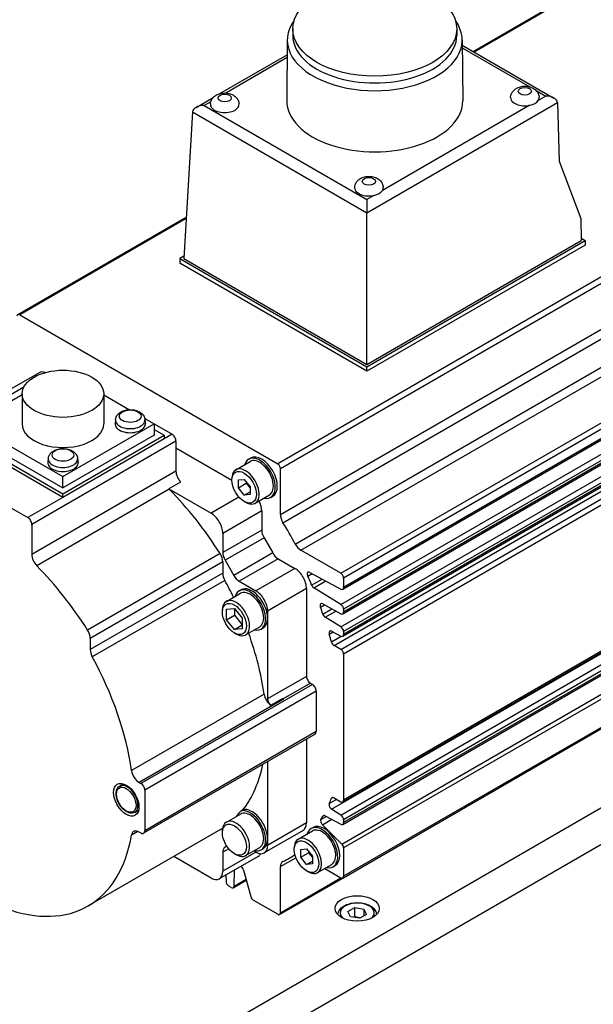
# Model space of a CAD drawing. Extents: x 22980 to 24665, y -1873 to -685.
# Tile 18 of 22: x 24436 to 24488, y -910 to -821. Entities that reach past the tile are written whole.
import ezdxf

# ---------------------------------------------------------------- set-up
doc = ezdxf.new("R2010")
doc.units = 0
doc.header["$LTSCALE"] = 25.4
doc.layers.get('0').update_dxf_attribs({"linetype": 'CONTINUOUS'})

msp = doc.modelspace()

# ---------------------------------------------------------------- linework, layer by layer
for p, q in [((24476.8441972, -823.9373429), (24489.1036176, -816.8593632)), ((24489.2775739, -816.8765949), (24476.9460984, -823.9961756)), ((24460.4884414, -821.8983331), (24460.4884414, -822.5107055)), ((24475.3584414, -821.8983331), (24475.3584414, -822.5107055)), ((24459.9885503, -822.8949579), (24459.9385509, -828.4061586)), ((24475.8583326, -822.8949579), (24475.9083319, -828.4061586)), ((24475.8626481, -823.3706453), (24484.1817641, -828.1736891)), ((24453.8839492, -827.7645994), (24459.9762824, -824.2471893)), ((24475.8649615, -823.6256338), (24481.9826056, -827.1576573)), ((24459.9739691, -824.5021778), (24454.414095, -827.7121726)), ((24482.5564486, -827.4889657), (24483.4317641, -827.9943294)), ((24483.4317641, -827.9943294), (24482.7536521, -828.3858376)), ((24451.7131451, -829.0179138), (24453.2779636, -828.1144654)), ((24453.0525676, -828.4982508), (24452.4631451, -828.838554)), ((24452.4631451, -828.838554), (24467.2163346, -837.356312)), ((24467.2163346, -838.5593123), (24484.4917782, -828.5853303)), ((24481.9885559, -828.8275661), (24468.6115164, -836.5508034)), ((24484.4927476, -828.6068884), (24484.6495463, -833.8821695)), ((24451.4031311, -829.429555), (24450.5993253, -842.7189959)), ((24451.4031311, -829.429555), (24467.2163346, -838.5593123)), ((24512.6837924, -830.3901814), (24459.1204537, -861.3149895)), ((24459.366465, -861.7410935), (24512.9298037, -830.8162855)), ((24484.6495463, -833.8821695), (24486.6025086, -839.0921957)), ((24459.366465, -865.9189066), (24510.4183047, -836.4441132)), ((24459.5946074, -866.6491437), (24510.5845009, -837.2101149)), ((24467.8464203, -836.9925319), (24467.2163346, -837.356312)), ((24467.2163346, -837.356312), (24467.2163346, -838.5593123)), ((24467.2163346, -852.3128307), (24467.2163346, -838.5593123)), ((24435.540279, -847.7841712), (24450.8267767, -838.9585076)), ((24450.8194022, -839.0804307), (24435.7142352, -847.8014029)), ((24460.7125779, -868.5855255), (24511.7024714, -839.1464967)), ((24486.6025086, -839.0921957), (24486.6617711, -841.0860028)), ((24461.2309105, -869.1482208), (24512.2827499, -839.6734276)), ((24464.8490027, -871.2371273), (24518.4123414, -840.3123193)), ((24518.6583527, -840.7384234), (24465.095014, -871.6632314)), ((24467.2163346, -852.5169549), (24487.0153245, -841.0860028)), ((24467.2163346, -852.3128307), (24486.6617711, -841.0860028)), ((24486.6555979, -840.8783145), (24487.0153245, -841.0860028)), ((24487.0153245, -841.0860028), (24487.0153245, -841.494251)), ((24465.022959, -872.6844527), (24518.5862976, -841.7596447)), ((24518.6583527, -841.6003783), (24465.095014, -872.5251863)), ((24487.0153245, -841.494251), (24467.2163346, -852.9252032)), ((24450.6121184, -842.5074857), (24450.2457719, -842.7189959)), ((24450.2457719, -842.7189959), (24450.2457719, -843.1272442)), ((24450.2457719, -842.7189959), (24467.2163346, -852.5169549)), ((24467.2163346, -852.9252032), (24450.2457719, -843.1272442)), ((24450.5993253, -842.7189959), (24467.2163346, -852.3128307)), ((24464.8575884, -874.0732044), (24518.420927, -843.1483964)), ((24465.022959, -874.9164265), (24518.5862976, -843.9916185)), ((24518.6583527, -843.5693705), (24465.095014, -874.4941785)), ((24518.6583527, -843.8323521), (24465.095014, -874.7571601)), ((24464.8575884, -876.1022715), (24518.420927, -845.1774635)), ((24518.6583527, -845.5984376), (24465.095014, -876.5232456)), ((24518.6583527, -845.8614191), (24465.095014, -876.7862271)), ((24465.022959, -876.9454935), (24518.5862976, -846.0206855)), ((24464.2269496, -877.7768128), (24517.7902883, -846.8520048)), ((24464.8490027, -878.1359553), (24518.4123414, -847.2111473)), ((24518.6583527, -847.6372514), (24465.095014, -878.5620594)), ((24435.7142352, -847.8014029), (24459.1204537, -861.3149895)), ((24467.2163346, -852.9252032), (24467.2163346, -852.5169549)), ((24437.4749566, -853.0550341), (24433.9394227, -855.0962755)), ((24436.0905732, -854.3616141), (24434.6894227, -855.1705688)), ((24435.9391702, -855.0613992), (24433.6071608, -856.4077854)), ((24435.9391702, -854.9664446), (24435.9391702, -857.7017082)), ((24443.3391702, -854.9664446), (24443.3391702, -857.7017082)), ((24443.3391702, -855.0613992), (24445.6711796, -856.4077854)), ((24444.4061267, -857.308033), (24444.3691354, -857.6525972)), ((24447.0599256, -857.2095783), (24447.9123195, -857.7017082)), ((24447.0768767, -857.308033), (24447.113868, -857.6525972)), ((24431.3660208, -857.7017082), (24439.6391702, -862.4782132)), ((24439.6391702, -862.4782132), (24447.9123195, -857.7017082)), ((24447.9123195, -857.7017082), (24449.5386651, -858.6406792)), ((24447.9123195, -857.7017082), (24447.9123195, -858.7223289)), ((24447.9123195, -858.1916061), (24448.8315583, -858.7223289)), ((24430.446782, -858.7223289), (24439.6391702, -864.0295567)), ((24439.6391702, -864.3561553), (24430.446782, -859.0489275)), ((24431.3660208, -858.7223289), (24439.6391702, -863.4988339)), ((24449.8922185, -859.2530517), (24436.810743, -866.8056451)), ((24439.6391702, -864.0295567), (24448.8315583, -858.7223289)), ((24447.9123195, -858.7223289), (24439.6391702, -863.4988339)), ((24448.8315583, -859.0489275), (24439.6391702, -864.3561553)), ((24449.5386651, -858.6406792), (24448.8315583, -859.0489275)), ((24448.8315583, -858.7223289), (24448.8315583, -859.0489275)), ((24449.8922185, -859.2530517), (24449.8922185, -861.9773525)), ((24449.8922185, -859.8654241), (24454.9657096, -862.7946056)), ((24427.2648015, -860.8860448), (24436.4571896, -866.1932726)), ((24438.3037952, -860.8312158), (24438.2668038, -861.1757799)), ((24440.9745451, -860.8312158), (24441.0115365, -861.1757799)), ((24456.4936164, -860.8890493), (24456.6703931, -860.7869872)), ((24465.022959, -891.9508429), (24518.5862976, -861.0260349)), ((24518.6583527, -860.8667685), (24465.095014, -891.7915765)), ((24455.3281465, -861.8506088), (24456.6186164, -861.1055556)), ((24459.366465, -865.9189066), (24459.366465, -861.7410935)), ((24464.0147557, -892.6258395), (24517.5780944, -861.7010315)), ((24449.8922185, -861.9773525), (24436.810743, -869.5299458)), ((24439.6391702, -863.4988339), (24439.6391702, -862.4782132)), ((24454.9657096, -862.7946056), (24454.9657096, -862.6517187)), ((24455.5490727, -862.7778571), (24456.0794028, -862.7304899)), ((24455.5490727, -863.4849638), (24455.5490727, -862.7778571)), ((24456.0794028, -862.7304899), (24456.6097329, -863.3902295)), ((24464.8575884, -893.1464347), (24518.420927, -862.2216267)), ((24518.6583527, -862.6426008), (24465.095014, -893.5674088)), ((24449.2886384, -863.6173712), (24437.2678231, -870.5575921)), ((24450.3115303, -862.965252), (24449.2508702, -863.5776244)), ((24449.2508702, -863.5776244), (24453.074199, -865.7850243)), ((24455.5490727, -863.4849638), (24456.2561795, -863.0767155)), ((24456.0794028, -864.1447034), (24455.5490727, -863.4849638)), ((24456.2561795, -862.9504031), (24456.2561795, -863.0767155)), ((24456.2561795, -863.0767155), (24456.6097329, -863.516542)), ((24456.6097329, -863.3902295), (24456.6097329, -864.0973363)), ((24465.022959, -893.9896568), (24518.5862976, -863.0648488)), ((24518.6583527, -862.9055824), (24465.095014, -893.8303904)), ((24439.6391702, -864.3561553), (24436.4571896, -866.1932726)), ((24439.6391702, -864.3561553), (24439.6391702, -864.0295567)), ((24455.6030534, -864.3249896), (24453.074199, -865.7850243)), ((24456.0794028, -864.1447034), (24456.6097329, -863.8385172)), ((24456.6097329, -864.0973363), (24456.0794028, -864.1447034)), ((24457.0781465, -864.8816977), (24458.3686164, -864.1366445)), ((24458.4936164, -864.3531509), (24458.6703931, -864.2510888)), ((24456.0794028, -864.7235788), (24456.2031465, -864.7950222)), ((24464.9331435, -895.769387), (24518.4964822, -864.844579)), ((24518.6583527, -865.2049729), (24465.095014, -896.1297809)), ((24457.6703931, -865.5809002), (24454.1348592, -867.6221416)), ((24457.6703931, -865.5809002), (24457.6703931, -867.3165975)), ((24436.810743, -866.8056451), (24436.810743, -869.5299458)), ((24457.6703931, -867.3165975), (24454.1348592, -869.357839)), ((24454.1348592, -867.6221416), (24454.1348592, -869.357839)), ((24457.8774999, -868.013521), (24454.341966, -870.0547624)), ((24457.8774999, -868.013521), (24458.6724389, -869.3903958)), ((24465.022959, -898.8496709), (24518.5862976, -867.9248629)), ((24518.6583527, -867.7655965), (24465.095014, -898.6904045)), ((24453.8905859, -869.441527), (24441.8697706, -876.381748)), ((24458.6724389, -869.3903958), (24455.136905, -871.4316372)), ((24459.1724389, -869.9182172), (24455.636905, -871.9594587)), ((24459.1724389, -869.9182172), (24460.6755969, -870.7860659)), ((24464.8490027, -871.2371273), (24461.2309105, -869.1482208)), ((24454.1348592, -870.1998482), (24442.1140439, -877.1400691)), ((24454.1348592, -870.1998482), (24454.1348592, -871.2120775)), ((24454.341966, -870.0547624), (24455.136905, -871.4316372)), ((24460.6755969, -870.7860659), (24457.140063, -872.8273073)), ((24454.1348592, -871.2120775), (24442.1140439, -878.1522985)), ((24461.8385655, -871.4911495), (24462.2338014, -871.2629599)), ((24462.0306728, -871.1538743), (24464.8575884, -872.6720049)), ((24462.1998659, -872.3114325), (24463.1570791, -871.7587852)), ((24465.095014, -871.6632314), (24465.095014, -872.5251863)), ((24454.323142, -871.875546), (24442.3023268, -878.815767)), ((24455.636905, -871.9594587), (24457.140063, -872.8273073)), ((24461.7362571, -872.6231832), (24458.2007232, -874.6644246)), ((24461.7362571, -872.6231832), (24461.7362571, -880.5840249)), ((24462.3970012, -872.5533654), (24463.4763148, -871.9302234)), ((24464.8575884, -874.0732044), (24462.3970012, -872.5533654)), ((24454.4619407, -873.781665), (24455.7347329, -873.0468181)), ((24455.6097329, -872.8303118), (24455.7865096, -872.7282497)), ((24454.4884126, -874.4992063), (24455.1955194, -874.4360501)), ((24455.1955194, -874.4360501), (24455.9026261, -875.3157029)), ((24455.1955194, -874.4360501), (24455.1955194, -875.0337671)), ((24462.9944631, -874.31327), (24463.3622383, -874.1009349)), ((24463.2026411, -874.0152269), (24464.8575884, -874.9039787)), ((24454.0995038, -874.7460743), (24454.0995038, -874.582775)), ((24454.4884126, -875.4420154), (24454.4884126, -874.4992063)), ((24454.4884126, -875.4420154), (24455.1955194, -875.0337671)), ((24455.1955194, -875.0337671), (24455.9026261, -875.9134199)), ((24455.9026261, -875.3157029), (24455.9026261, -876.258512)), ((24458.2007232, -874.6644246), (24458.2007232, -875.2767971)), ((24458.2007232, -875.2767971), (24458.2007232, -882.6252663)), ((24463.2188198, -874.9420302), (24464.0427012, -874.4663621)), ((24463.4301354, -875.2205719), (24464.4021348, -874.6593877)), ((24464.8575884, -876.1022715), (24463.4301354, -875.2205719)), ((24465.095014, -874.4941785), (24465.095014, -874.7571601)), ((24455.1955194, -876.3216682), (24454.4884126, -875.4420154)), ((24455.1955194, -876.3216682), (24455.9026261, -875.9134199)), ((24456.2119407, -876.812754), (24457.4847329, -876.077907)), ((24457.6097329, -876.2944134), (24457.7865096, -876.1923513)), ((24515.8299258, -876.7056661), (24395.9399711, -945.9241638)), ((24455.9026261, -876.258512), (24455.1955194, -876.3216682)), ((24455.1955194, -876.6444289), (24455.3369407, -876.7260785)), ((24463.7954126, -876.7445758), (24464.1381577, -876.5466919)), ((24463.9962295, -877.4581259), (24464.8839928, -876.9455755)), ((24464.0147557, -876.4804216), (24464.8575884, -876.9330457)), ((24465.095014, -876.5232456), (24465.095014, -876.7862271)), ((24442.1140439, -877.1400691), (24442.1140439, -878.1522985)), ((24464.8490027, -878.1359553), (24464.2269496, -877.7768128)), ((24465.095014, -878.5620594), (24465.095014, -891.7915765)), ((24397.9854394, -948.0091984), (24516.2541899, -879.7267035)), ((24461.7362571, -880.5840249), (24458.2007232, -882.6252663)), ((24462.2665872, -881.2984594), (24446.710238, -890.2799218)), ((24462.0898105, -881.1963973), (24459.6154677, -882.6249598)), ((24462.0898105, -881.1963973), (24462.2665872, -881.2984594)), ((24457.8863275, -882.1804418), (24445.8655122, -889.1206628)), ((24462.6201406, -881.9108318), (24447.0637914, -890.8922942)), ((24462.6201406, -881.9108318), (24462.6201406, -885.5850664)), ((24459.6428643, -882.6413903), (24446.5613888, -890.1939837)), ((24458.4873734, -883.1916363), (24459.5480336, -882.5792638)), ((24462.5165872, -885.813955), (24446.960238, -894.7954174)), ((24462.6201406, -885.5850664), (24447.0637914, -894.5665288)), ((24461.7362571, -886.2644788), (24461.7362571, -893.8520943)), ((24458.2007232, -888.3057202), (24458.2007232, -895.2809633)), ((24444.7853011, -890.5180058), (24445.1299255, -890.3190369)), ((24446.5613888, -890.1939837), (24446.710238, -890.2799218)), ((24447.0637914, -890.8922942), (24447.0637914, -894.5665288)), ((24463.7954159, -892.108402), (24464.4735825, -891.7168623)), ((24463.9962295, -891.626743), (24464.1415692, -891.5428311)), ((24464.2269496, -891.5744687), (24464.8490027, -891.9336112)), ((24446.1603011, -892.8995757), (24446.5049255, -892.7006067)), ((24454.4619407, -893.7858313), (24455.7347329, -893.0509844)), ((24455.7949128, -892.7613921), (24455.9716895, -892.6593301)), ((24464.8575884, -893.1464347), (24464.0147557, -892.6258395)), ((24461.7362571, -893.8520943), (24458.2007232, -895.8933358)), ((24463.0421325, -893.5390815), (24463.5238559, -893.2609583)), ((24463.1754341, -894.0158488), (24464.0207513, -893.5278047)), ((24464.9331435, -895.769387), (24463.1754341, -894.0158488)), ((24463.2188336, -893.2451395), (24463.3283985, -893.1818822)), ((24463.4301354, -893.2106278), (24464.8575884, -893.9772089)), ((24465.095014, -893.5674088), (24465.095014, -893.8303904)), ((24453.9443109, -894.4406136), (24441.9234956, -901.3808345)), ((24446.4358669, -894.6252123), (24445.8655122, -894.9545067)), ((24446.710238, -894.770653), (24446.5613888, -894.6847149)), ((24454.0995038, -894.7502405), (24454.0995038, -894.5869412)), ((24461.4255969, -894.53876), (24457.890063, -896.5800014)), ((24460.9850008, -895.3269686), (24462.2754706, -894.5819154)), ((24462.1504706, -894.3654091), (24462.3272473, -894.263347)), ((24458.2007232, -895.2809633), (24458.2007232, -895.8933358)), ((24454.6732992, -896.1941976), (24454.1348592, -896.5050661)), ((24454.1348592, -896.5050661), (24454.1348592, -898.2407634)), ((24457.140063, -896.5057082), (24454.1348592, -898.2407634)), ((24454.4983302, -895.957012), (24454.341966, -896.047289)), ((24455.1955194, -896.6485951), (24455.3369407, -896.7302447)), ((24456.2119407, -896.8169202), (24457.4847329, -896.0820733)), ((24457.140063, -896.5057082), (24456.9455194, -896.3933884)), ((24457.6097329, -896.2985796), (24457.7865096, -896.1965175)), ((24460.6225639, -896.2709654), (24460.6225639, -896.1280785)), ((24461.205927, -896.2542169), (24461.7362571, -896.2068497)), ((24461.205927, -896.9613237), (24461.205927, -896.2542169)), ((24461.205927, -896.9613237), (24461.9130338, -896.5530754)), ((24461.7362571, -896.2068497), (24462.2665872, -896.8665893)), ((24461.9130338, -896.4267629), (24461.9130338, -896.5530754)), ((24461.9130338, -896.5530754), (24462.2665872, -896.9929018)), ((24465.095014, -896.1297809), (24465.095014, -898.6904045)), ((24453.074199, -898.8531359), (24449.6878985, -896.8980544)), ((24457.3597329, -896.8861876), (24453.824199, -898.9274291)), ((24459.366465, -897.8199708), (24460.7744796, -897.0070532)), ((24460.1658534, -897.0516759), (24460.6896452, -896.7492646)), ((24461.7362571, -897.6210633), (24461.205927, -896.9613237)), ((24461.7362571, -897.6210633), (24462.2665872, -897.314877)), ((24462.2665872, -897.5736961), (24461.7362571, -897.6210633)), ((24462.2665872, -896.8665893), (24462.2665872, -897.5736961)), ((24462.7350008, -898.3580575), (24464.0254706, -897.6130044)), ((24455.1574194, -899.5776041), (24455.2019146, -898.1320046)), ((24456.0319597, -898.1401357), (24456.6717136, -900.5391258)), ((24459.366465, -901.9977838), (24459.366465, -897.8199708)), ((24461.7362571, -898.1999386), (24461.8600008, -898.271382)), ((24463.3811751, -897.9849886), (24464.8490027, -898.8324392)), ((24464.1504706, -897.8295107), (24464.3272473, -897.7274486)), ((24454.4207322, -898.5830205), (24454.4379478, -899.162217)), ((24455.0855143, -899.7270431), (24456.2724093, -899.041789)), ((24455.1574194, -899.5776041), (24456.2474684, -898.948264)), ((24459.29441, -902.1570502), (24465.022959, -898.8496709)), ((24459.366465, -901.9977838), (24464.8490027, -898.8324392)), ((24454.911558, -899.7098114), (24454.6838093, -899.5783206)), ((24459.1204537, -902.1398185), (24456.9028886, -900.8595067)), ((24465.4959348, -901.8876506), (24466.1083073, -901.5340972)), ((24465.7200787, -902.3706135), (24465.4959348, -901.8876506)), ((24466.1083073, -902.3505938), (24466.1083073, -901.5340972)), ((24466.1083073, -901.5340972), (24466.9448236, -901.6635067)), ((24466.9448236, -901.6635067), (24466.9448236, -902.2758792)), ((24466.9448236, -901.6635067), (24467.1689675, -902.1464696)), ((24466.556595, -902.500023), (24465.7200787, -902.3706135)), ((24467.1689675, -902.1464696), (24466.556595, -902.500023))]:
    msp.add_line(p, q)
for centre, major_axis in [((24467.9234414, -821.8983331), (7.435, 0)), ((24454.3116359, -828.1665586), (0.6009469, 0)), ((24481.5352469, -827.5541861), (0.6009469, 0)), ((24467.3931113, -835.7191519), (0.6009469, 0)), ((24439.6391702, -854.9664446), (3.7, 0)), ((24445.7415017, -856.9994768), (0.9798137, 0)), ((24439.6391702, -860.5226595), (0.9798136, 0)), ((24456.0794028, -863.4375967), (0.7875, -1.36399)), ((24455.1955194, -875.3788592), (0.775, -1.3423394)), ((24445.3844128, -891.7598218), (0.8125, -1.4072913)), ((24445.3844128, -891.7598218), (0.625, -1.0825318)), ((24455.1955194, -895.3830254), (0.775, -1.3423394)), ((24461.7362571, -896.9139565), (0.7875, -1.36399)), ((24466.3324512, -901.6088118), (-2, 0))]:
    msp.add_ellipse(centre, major_axis=major_axis, ratio=0.5773502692)
for centre, major_axis, ratio, start_param, end_param in [((24467.9234414, -822.9189538), (7.935, 0), 0.5773502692, 2.7460359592, 6.6787420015), ((24467.9234414, -822.5107055), (7.435, 0), 0.5773502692, 3.1415926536, 6.2831853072), ((24483.4317641, -828.6067018), (-1.0606602, 0), 0.5773502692, 3.1764992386, 4.7123889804), ((24452.4631451, -829.4509265), (1.0606602, 0), 0.5773502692, 1.5707963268, 3.1066860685), ((24454.3116359, -828.736492), (1.3, 0), 0.5773502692, 3.0939894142, 6.3307885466), ((24467.9234414, -828.4303058), (7.985, 0), 0.5773502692, 3.1363548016, 6.2884231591), ((24481.5352469, -828.1241195), (-1.3, 0), 0.5773502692, 6.2355820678, 8.210164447), ((24481.5352469, -828.1241195), (1.3, 0), 0.5773502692, 5.0685717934, 5.9270024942), ((24481.5352469, -828.1241195), (1.3, 0), 0.5773502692, 5.9270024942, 6.3307885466), ((24483.9624175, -828.9130747), (0.3545785, 0.6611578), 0.5971344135, 5.4790719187, 5.5139785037), ((24467.3931113, -836.2890853), (-1.3, 0), 0.5773502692, 6.2355820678, 8.210164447), ((24467.3931113, -836.2890853), (1.3, 0), 0.5773502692, 5.0685717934, 5.9270024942), ((24467.3931113, -836.2890853), (1.3, 0), 0.5773502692, 5.9270024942, 6.3307885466), ((24435.7142352, -848.0854723), (-0.1739563, 0.3013011), 0.5773502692, 5.4977871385, 7.0685834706), ((24438.2249566, -854.3540722), (-0.75, 1.2990381), 0.5773502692, 5.6748754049, 6.2831853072), ((24445.7415017, -857.3558203), (1.3379377, 0), 0.5773502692, 3.079689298, 6.3450886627), ((24439.6391702, -857.7017082), (3.7, 0), 0.5773502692, 3.1415926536, 6.2831853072), ((24445.7415017, -857.7017082), (1.375, 0), 0.5773502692, 3.079689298, 6.3450886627), ((24449.5386651, -859.0489275), (0.25, -0.4330127), 0.5773502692, 0.7853981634, 2.3561944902), ((24439.6391702, -860.879003), (1.3379377, 0), 0.5773502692, 3.079689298, 6.3450886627), ((24457.4936164, -862.6211001), (-1, 1.7320508), 0.5773502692, 2.6362321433, 6.7885458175), ((24457.4936164, -862.6211001), (-0.875, 1.5155445), 0.5773502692, 3.1415926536, 6.2831853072), ((24457.6703931, -862.519038), (-1, 1.7320508), 0.5773502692, 3.1415926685, 6.2831853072), ((24439.6391702, -861.2248909), (1.375, 0), 0.5773502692, 3.079689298, 6.3450886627), ((24456.2031465, -863.3661532), (-0.875, 1.5155445), 0.5773502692, 2.3561944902, 7.0685834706), ((24459.1204537, -861.5990588), (-0.1739563, 0.3013011), 0.5773502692, 3.926990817, 5.4977871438), ((24450.5993253, -862.3856008), (0.5, -0.8660254), 0.5773502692, 3.926990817, 5.0786159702), ((24449.5386651, -862.9979732), (0.5, -0.8660254), 0.5773502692, 5.0786159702, 5.1363796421), ((24443.8818109, -877.0118523), (10.8125, -18.7277994), 0.5773502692, 1.6426132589, 1.9947869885), ((24456.6097329, -864.9685278), (0.75, -1.2990381), 0.5773502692, 0.7853981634, 1.464590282), ((24436.4571896, -866.6015209), (0.25, -0.4330127), 0.5773502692, 0.7853981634, 2.3561944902), ((24453.074199, -867.0097692), (0.75, -1.2990381), 0.5773502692, 0.7853981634, 2.3561944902), ((24460.0693545, -866.32472), (-0.4970179, 0.8608602), 0.5773502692, 0.785398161, 1.6146574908), ((24447.4173445, -874.9706107), (-12.7485089, 22.0810652), 0.5773502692, 4.6685278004, 4.756250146), ((24458.3774999, -867.7248458), (0.5, -0.8660254), 0.5773502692, 3.926990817, 4.7123889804), ((24461.2309105, -868.336594), (-0.4970179, 0.8608602), 0.5773502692, 1.5269355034, 2.356194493), ((24437.5178498, -869.9381941), (0.5, -0.8660254), 0.5773502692, 3.926990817, 5.1363796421), ((24453.4277524, -869.7915999), (0.5, -0.8660254), 0.5773502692, 0.7853981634, 1.6426132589), ((24454.841966, -869.7660873), (0.5, -0.8660254), 0.5773502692, 3.926990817, 4.7123889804), ((24459.1724389, -869.1017206), (0.5, -0.8660254), 0.5773502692, 4.7123889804, 5.4977871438), ((24431.8609956, -883.9520733), (10.8125, -18.7277994), 0.5773502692, 1.6426132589, 1.9947869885), ((24460.6755969, -872.0108108), (0.75, -1.2990381), 0.5773502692, 0.7853981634, 2.3561944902), ((24454.841966, -871.6203258), (0.5, -0.8660254), 0.5773502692, 3.926990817, 4.6739947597), ((24455.636905, -871.1429621), (0.5, -0.8660254), 0.5773502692, 4.7123889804, 5.4977871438), ((24462.0392584, -871.4427275), (-0.1739563, 0.3013011), 0.5773502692, 5.5326937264, 7.6852903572), ((24447.4173445, -874.9706107), (-12.5, 21.6506351), 0.5773502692, 4.5074230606, 4.5436977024), ((24464.8490027, -871.5211967), (-0.1739563, 0.3013011), 0.5773502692, 3.926990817, 5.4977871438), ((24443.8818109, -877.0118523), (10.0625, -17.4287613), 0.5773502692, 1.4466195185, 1.5324021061), ((24456.6097329, -874.5623626), (-1, 1.7320508), 0.5773502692, 2.6362321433, 6.7885458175), ((24456.7865096, -874.4603005), (-1, 1.7320508), 0.5773502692, 3.926990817, 6.2831853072), ((24462.4055869, -872.274426), (-0.1739563, 0.3013011), 0.5773502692, 1.3658304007, 2.3212879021), ((24464.8490027, -872.3831516), (0.1739563, -0.3013011), 0.5773502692, 5.5326937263, 7.0685834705), ((24456.6097329, -874.5623626), (-0.875, 1.5155445), 0.5773502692, 3.1415926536, 6.2831853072), ((24457.140063, -874.0520522), (0.75, -1.2990381), 0.5773502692, 0.7853981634, 2.3561944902), ((24455.3369407, -875.2972095), (-0.875, 1.5155445), 0.5773502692, 2.3561944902, 7.0685834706), ((24463.2112268, -874.3040802), (-0.1739563, 0.3013011), 0.5773502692, 5.532693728, 7.5611703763), ((24447.4173445, -874.9706107), (-12.5, 21.6506351), 0.5773502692, 4.3918907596, 4.4194456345), ((24464.8490027, -874.3521438), (-0.1739563, 0.3013011), 0.5773502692, 3.9269908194, 5.4628805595), ((24456.7865096, -874.4603005), (1, -1.7320508), 0.5773502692, 0, 0.7853981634), ((24463.438721, -874.9416325), (-0.1739563, 0.3013011), 0.5773502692, 1.250298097, 2.3212879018), ((24464.8490027, -874.6151254), (0.1739563, -0.3013011), 0.5773502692, 5.5326937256, 7.0685834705), ((24464.8490027, -876.3812109), (-0.1739563, 0.3013011), 0.5773502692, 3.9269908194, 5.4628805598), ((24441.4069371, -876.7318208), (0.5, -0.8660254), 0.5773502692, 0.7853981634, 1.6426132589), ((24443.8818109, -877.0118523), (10.0625, -17.4287613), 0.5773502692, 0.9638587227, 1.2684394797), ((24464.0233414, -876.7692749), (-0.1739563, 0.3013011), 0.5773502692, 5.5326937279, 7.4543844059), ((24447.4173445, -874.9706108), (-12.5, 21.6506351), 0.5773502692, 4.2814239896, 4.3128286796), ((24464.8490027, -876.6441924), (0.1739563, -0.3013011), 0.5773502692, 5.5326937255, 7.0685834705), ((24464.2269496, -877.4927434), (-0.1739563, 0.3013011), 0.5773502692, 1.1398313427, 2.3561944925), ((24442.8211507, -878.5605468), (0.5, -0.8660254), 0.5773502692, 3.926990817, 4.6739947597), ((24431.8609956, -883.9520733), (10.0625, -17.4287613), 0.5773502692, 0.9638587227, 1.5324021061), ((24464.8490027, -878.4200247), (-0.1739563, 0.3013011), 0.5773502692, 3.9269908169, 5.4977871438), ((24462.0898105, -880.788149), (0.25, -0.4330127), 0.5773502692, 3.926990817, 5.4977871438), ((24462.2665872, -881.7067077), (0.25, -0.4330127), 0.5773502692, 0.7853981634, 2.3561944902), ((24458.5822041, -882.4372662), (0.5, -0.8660254), 0.5773502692, 4.1054513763, 5.3632709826), ((24458.5542766, -882.8293905), (0.25, -0.4330127), 0.5773502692, 3.926990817, 5.3074085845), ((24459.6428643, -881.8248937), (0.5, -0.8660254), 0.5773502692, 5.3632709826, 5.4977871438), ((24462.2665872, -885.3809423), (0.25, -0.4330127), 0.5773502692, 0, 0.7853981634), ((24443.8818109, -877.0118523), (10.0625, -17.4287613), 0.5773502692, 0.229778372, 0.5702784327), ((24446.5613888, -889.3774871), (0.5, -0.8660254), 0.5773502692, 4.1054513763, 5.4977871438), ((24445.4728011, -891.7087908), (-0.6875, 1.1907849), 0.5773502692, 3.1415926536, 6.2831853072), ((24446.710238, -890.6881701), (0.25, -0.4330127), 0.5773502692, 0.7853981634, 2.3561944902), ((24464.0233414, -892.3469001), (-0.1739563, 0.3013011), 0.5773502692, 0.3995608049, 2.3212879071), ((24447.4173445, -874.9706107), (-12.5, 21.6506351), 0.5773502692, 3.5411534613, 3.5725576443), ((24464.2269496, -891.8585381), (-0.1739563, 0.3013011), 0.5773502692, 5.4977871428, 6.7141502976), ((24464.8490027, -891.6495419), (0.1739563, -0.3013011), 0.5773502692, 5.4977871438, 7.0685834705), ((24443.7050342, -877.1139144), (10.0625, -17.4287613), 0.5773502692, 0.1752466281, 0.229778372), ((24456.6097329, -894.5665288), (-0.875, 1.5155445), 0.5773502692, 3.1415926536, 6.2831853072), ((24456.6097329, -894.5665288), (-1, 1.7320508), 0.5773502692, 2.6362321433, 6.1118157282), ((24456.7865096, -894.4644667), (-1, 1.7320508), 0.5773502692, 3.926990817, 6.1118157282), ((24463.438721, -893.4994811), (-0.1739563, 0.3013011), 0.5773502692, 5.5326937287, 6.6035584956), ((24464.8490027, -893.4253741), (-0.1739563, 0.3013011), 0.5773502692, 3.9269908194, 5.4628805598), ((24455.3369407, -895.3013757), (-0.875, 1.5155445), 0.5773502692, 2.3561944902, 7.0685834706), ((24460.6755969, -893.2397219), (0.75, -1.2990381), 0.5773502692, 0, 0.7853981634), ((24463.3272473, -895.9953978), (-1, 1.7320508), 0.5773502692, 3.1415926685, 6.2831853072), ((24463.2595749, -893.7974896), (-0.1739563, 0.3013011), 0.5773502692, 0.2986775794, 2.0071286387), ((24447.4173445, -874.9706107), (12.5, -21.6506351), 0.5773502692, 0.2986775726, 0.3204999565), ((24464.8490027, -893.6883557), (0.1739563, -0.3013011), 0.5773502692, 5.5326937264, 7.0685834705), ((24431.8609956, -883.9520733), (10.0625, -17.4287613), 0.5773502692, 5.6762477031, 6.8901229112), ((24446.5613888, -895.5012115), (-0.5, 0.8660254), 0.5773502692, 5.4977871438, 6.8901229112), ((24446.710238, -894.3624047), (0.25, -0.4330127), 0.5773502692, 5.4977871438, 7.0685834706), ((24443.8818109, -877.0118523), (10.0625, -17.4287613), 0.5773502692, 0, 0.0177010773), ((24463.1504706, -896.0974599), (-1, 1.7320508), 0.5773502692, 2.6362321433, 6.7885458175), ((24463.1504706, -896.0974599), (-0.875, 1.5155445), 0.5773502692, 3.1415926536, 6.2831853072), ((24456.7865096, -894.4644667), (1, -1.7320508), 0.5773502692, 0, 0.7853981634), ((24461.8600008, -896.842513), (-0.875, 1.5155445), 0.5773502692, 2.3561944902, 7.0685834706), ((24464.8490027, -895.9877462), (-0.1739563, 0.3013011), 0.5773502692, 3.9269908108, 5.1487212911), ((24454.841966, -896.9133144), (-0.5, 0.8660254), 0.5773502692, 0, 0.7853981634), ((24457.140063, -895.2809633), (0.75, -1.2990381), 0.5773502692, 5.4977871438, 7.0685834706), ((24456.6097329, -895.5871495), (0.75, -1.2990381), 0.5773502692, 0, 0.3613671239), ((24447.4173445, -874.9706107), (12.7485089, -22.0810652), 0.5773502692, 6.2393241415, 6.3246937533), ((24460.0693545, -898.2257842), (-0.4970179, 0.8608602), 0.5773502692, 6.239324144, 7.0685834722), ((24453.074199, -897.628391), (0.75, -1.2990381), 0.5773502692, 5.4977871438, 7.0685834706), ((24455.8007847, -898.1038242), (0.1739563, -0.3013011), 0.5773502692, 1.1344640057, 2.4824455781), ((24454.6838093, -899.2942512), (0.1739563, -0.3013011), 0.5773502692, 3.9618974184, 5.4977871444), ((24464.8490027, -898.5483698), (0.1739563, -0.3013011), 0.5773502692, 5.4977871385, 7.0685834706), ((24454.911558, -899.425742), (0.1739563, -0.3013011), 0.5773502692, 5.4977871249, 7.0336768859), ((24456.9028886, -900.5754373), (0.1739563, -0.3013011), 0.5773502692, 4.2760566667, 5.4977871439), ((24466.3324512, -902.0170601), (-1.55, 0), 0.5773502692, 2.617211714, 6.8075662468), ((24459.1204537, -901.8557491), (0.1739563, -0.3013011), 0.5773502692, 5.4977871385, 7.0685834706)]:
    msp.add_ellipse(centre, major_axis=major_axis, ratio=ratio, start_param=start_param, end_param=end_param)
for points, knots in [([(24480.2367196, -828.0884042), (24480.245235, -827.9852041), (24480.2712876, -827.8853191), (24480.3508501, -827.6978258), (24480.4063367, -827.6127145), (24480.5423719, -827.4518338), (24480.62549, -827.3829488), (24480.8224109, -827.2537672), (24480.9377797, -827.2035686), (24481.1927553, -827.1248389), (24481.3331683, -827.1028918), (24481.6164622, -827.0926839), (24481.7592349, -827.1049774), (24482.0421357, -827.1687375), (24482.1826667, -827.2194134), (24482.4377507, -827.3729422), (24482.5551759, -827.4681584), (24482.7201877, -827.6977829), (24482.7769069, -827.8102972), (24482.820987, -827.9860803), (24482.8295234, -828.0368869), (24482.8337743, -828.0884042)], [3.9745940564, 3.9745940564, 3.9745940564, 3.9745940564, 4.1672560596, 4.1672560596, 4.381143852, 4.381143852, 4.6487002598, 4.6487002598, 5.0066798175, 5.0066798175, 5.435457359, 5.435457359, 5.8699636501, 5.8699636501, 6.3039800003, 6.3039800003, 6.6753044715, 6.6753044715, 6.9248037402, 6.9248037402, 7.0209802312, 7.0209802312, 7.0209802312, 7.0209802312]), ([(24453.0131085, -828.7007766), (24453.0216239, -828.5975765), (24453.0476765, -828.4976916), (24453.1272391, -828.3101983), (24453.1827256, -828.225087), (24453.3187608, -828.0642062), (24453.401879, -827.9953212), (24453.5987998, -827.8661396), (24453.7141686, -827.8159411), (24453.9691442, -827.7372114), (24454.1095572, -827.7152642), (24454.3928511, -827.7050563), (24454.5356238, -827.7173499), (24454.8185246, -827.78111), (24454.9590557, -827.8317859), (24455.2141396, -827.9853146), (24455.3315648, -828.0805308), (24455.4965767, -828.3101554), (24455.5532958, -828.4226696), (24455.5973759, -828.5984528), (24455.6059123, -828.6492593), (24455.6101632, -828.7007766)], [3.9745940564, 3.9745940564, 3.9745940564, 3.9745940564, 4.1672560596, 4.1672560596, 4.381143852, 4.381143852, 4.6487002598, 4.6487002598, 5.0066798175, 5.0066798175, 5.435457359, 5.435457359, 5.8699636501, 5.8699636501, 6.3039800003, 6.3039800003, 6.6753044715, 6.6753044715, 6.9248037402, 6.9248037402, 7.0209802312, 7.0209802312, 7.0209802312, 7.0209802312]), ([(24466.094584, -836.25337), (24466.1030994, -836.1501699), (24466.129152, -836.0502849), (24466.2087145, -835.8627916), (24466.2642011, -835.7776803), (24466.4002363, -835.6167996), (24466.4833544, -835.5479146), (24466.6802753, -835.418733), (24466.7956441, -835.3685344), (24467.0506197, -835.2898047), (24467.1910327, -835.2678576), (24467.4743265, -835.2576497), (24467.6170993, -835.2699432), (24467.9000001, -835.3337034), (24468.0405311, -835.3843792), (24468.2956151, -835.537908), (24468.4130402, -835.6331242), (24468.5780521, -835.8627488), (24468.6347713, -835.975263), (24468.6788514, -836.1510461), (24468.6873878, -836.2018527), (24468.6916387, -836.25337)], [3.9745940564, 3.9745940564, 3.9745940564, 3.9745940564, 4.1672560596, 4.1672560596, 4.381143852, 4.381143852, 4.6487002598, 4.6487002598, 5.0066798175, 5.0066798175, 5.435457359, 5.435457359, 5.8699636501, 5.8699636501, 6.3039800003, 6.3039800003, 6.6753044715, 6.6753044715, 6.9248037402, 6.9248037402, 7.0209802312, 7.0209802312, 7.0209802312, 7.0209802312]), ([(24444.4061267, -857.308033), (24444.4161292, -857.2148621), (24444.443133, -857.1251523), (24444.5254315, -856.9539544), (24444.5834472, -856.8751269), (24444.7309627, -856.7223222), (24444.8247424, -856.6550016), (24445.0463314, -856.5338074), (24445.1776169, -856.4865267), (24445.4538346, -856.4221439), (24445.5991653, -856.4062983), (24445.8881205, -856.4067425), (24446.0316525, -856.4226549), (24446.3104264, -856.4877706), (24446.4456572, -856.5370697), (24446.6923939, -856.6754298), (24446.8058177, -856.7633011), (24446.9681721, -856.9693487), (24447.0255345, -857.0756982), (24447.0658143, -857.2318465), (24447.0727601, -857.2696887), (24447.0768767, -857.308033)], [3.9888941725, 3.9888941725, 3.9888941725, 3.9888941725, 4.1977210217, 4.1977210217, 4.4354715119, 4.4354715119, 4.7394379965, 4.7394379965, 5.1140794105, 5.1140794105, 5.5004500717, 5.5004500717, 5.8822274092, 5.8822274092, 6.2686094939, 6.2686094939, 6.6416447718, 6.6416447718, 6.9207376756, 6.9207376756, 7.006680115, 7.006680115, 7.006680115, 7.006680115]), ([(24438.3037952, -860.8312158), (24438.3137977, -860.7380449), (24438.3408015, -860.6483351), (24438.4230999, -860.4771372), (24438.4811156, -860.3983097), (24438.6286311, -860.245505), (24438.7224109, -860.1781843), (24438.9439998, -860.0569902), (24439.0752854, -860.0097094), (24439.351503, -859.9453267), (24439.4968338, -859.929481), (24439.7857889, -859.9299253), (24439.9293209, -859.9458376), (24440.2080949, -860.0109533), (24440.3433257, -860.0602524), (24440.5900624, -860.1986125), (24440.7034862, -860.2864839), (24440.8658406, -860.4925314), (24440.923203, -860.5988809), (24440.9634828, -860.7550293), (24440.9704286, -860.7928714), (24440.9745451, -860.8312158)], [3.9888941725, 3.9888941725, 3.9888941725, 3.9888941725, 4.1977210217, 4.1977210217, 4.4354715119, 4.4354715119, 4.7394379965, 4.7394379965, 5.1140794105, 5.1140794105, 5.5004500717, 5.5004500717, 5.8822274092, 5.8822274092, 6.2686094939, 6.2686094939, 6.6416447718, 6.6416447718, 6.9207376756, 6.9207376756, 7.006680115, 7.006680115, 7.006680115, 7.006680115]), ([(24446.1603011, -892.8995757), (24446.0863642, -892.9422632), (24446.0024023, -892.9669004), (24445.82068, -892.9800181), (24445.7224531, -892.9658689), (24445.5158827, -892.89916), (24445.407304, -892.8425411), (24445.195355, -892.6928194), (24445.0921581, -892.5988344), (24444.9029685, -892.3849318), (24444.8169174, -892.2652125), (24444.6695544, -892.0117851), (24444.6081802, -891.8781814), (24444.5158247, -891.608957), (24444.4849381, -891.4733859), (24444.4580533, -891.2121118), (24444.4622233, -891.0864502), (24444.5090614, -890.8595336), (24444.5511581, -890.7574801), (24444.6601405, -890.6097182), (24444.7184155, -890.5566223), (24444.7853011, -890.5180058)], [2.3561944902, 2.3561944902, 2.3561944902, 2.3561944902, 2.6291923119, 2.6291923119, 2.92472794, 2.92472794, 3.2528951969, 3.2528951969, 3.5884221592, 3.5884221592, 3.9216354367, 3.9216354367, 4.2536016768, 4.2536016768, 4.5867327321, 4.5867327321, 4.922218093, 4.922218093, 5.2508247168, 5.2508247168, 5.4977871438, 5.4977871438, 5.4977871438, 5.4977871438]), ([(24464.5825588, -902.1679411), (24464.5843786, -902.0629242), (24464.609801, -901.9586847), (24464.7061391, -901.7527908), (24464.7820246, -901.6532021), (24464.982302, -901.4653537), (24465.1121676, -901.3801205), (24465.4097408, -901.2380154), (24465.578793, -901.1823208), (24465.9346646, -901.1069823), (24466.1212913, -901.0871299), (24466.494489, -901.0840121), (24466.6809786, -901.1005674), (24467.0376853, -901.1690084), (24467.2077803, -901.2209822), (24467.5159924, -901.3583946), (24467.6539636, -901.4440311), (24467.8779359, -901.6441531), (24467.9656327, -901.758358), (24468.0590106, -901.9750567), (24468.0806671, -902.071202), (24468.0823436, -902.1679411)], [5.5077918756, 5.5077918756, 5.5077918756, 5.5077918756, 5.7616323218, 5.7616323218, 6.0495624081, 6.0495624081, 6.377514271, 6.377514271, 6.7171291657, 6.7171291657, 7.0541144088, 7.0541144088, 7.3894281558, 7.3894281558, 7.7261497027, 7.7261497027, 8.0657101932, 8.0657101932, 8.3955434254, 8.3955434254, 8.6293750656, 8.6293750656, 8.6293750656, 8.6293750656])]:
    msp.add_open_spline(points, degree=3, knots=knots)
for points, weights in [([(24466.1083073, -902.3505938), (24466.068359, -902.386974), (24466.0306864, -902.4186647)], [1, 1.01779072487, 1.03148954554]), ([(24466.593316, -902.4788222), (24466.3677127, -902.4540233), (24466.1083073, -902.3505938)], [1.07507328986, 1.09062147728, 1])]:
    msp.add_rational_spline(points, weights, degree=2)

doc.saveas('drawing.dxf')
